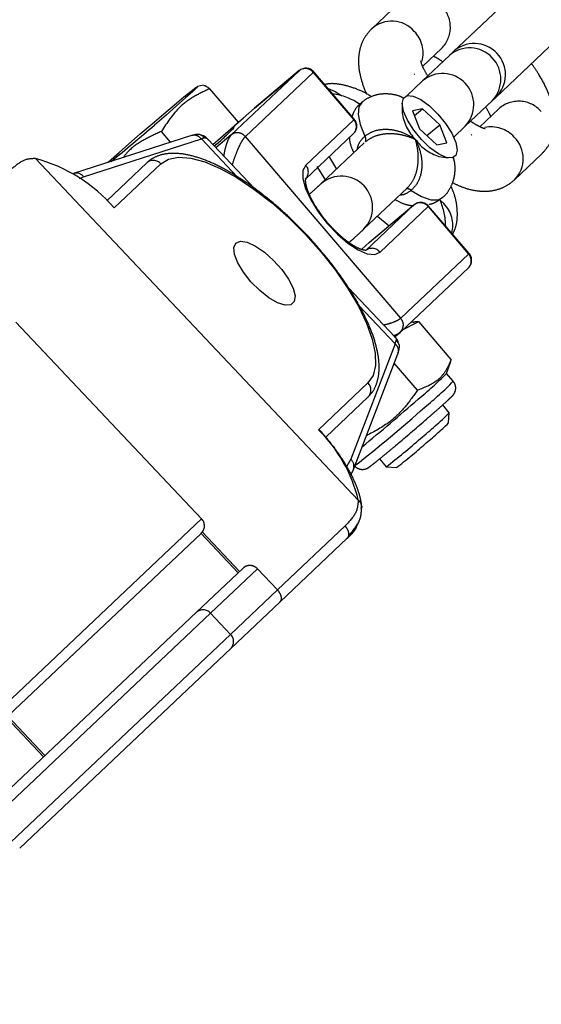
# Model space of a CAD drawing. Header units: metres. Extents: x 104098 to 104607, y 427853 to 428230.
# Tile 72 of 147: x 104263.1383 to 104263.1885, y 428139.3092 to 428139.4039. Entities that reach past the tile are written whole.
import ezdxf

# ---------------------------------------------------------------- set-up
doc = ezdxf.new("R2010")
doc.units = ezdxf.units.M
doc.linetypes.add('DASHED2', pattern=[0.375, 0.25, -0.125])

# ---------------------------------------------------------------- blocks, each defined once
blk = doc.blocks.new('school2')
at = {"color": 252, "linetype": 'DASHED2'}
for p, q in [((107991.6847240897, 456625.0535849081), (107991.6847240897, 456625.0988123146)), ((107991.697154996, 456625.0901001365), (107991.6864044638, 456625.0952502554)), ((107991.686499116, 456625.0945090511), (107991.6868996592, 456625.0943484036)), ((107991.6868996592, 456625.0943484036), (107991.6976299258, 456625.0892079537)), ((107991.6895520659, 456625.0937423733), (107991.6899714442, 456625.0937351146)), ((107991.6899714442, 456625.0937351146), (107991.6909916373, 456625.0937064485)), ((107991.6909916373, 456625.0937064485), (107991.6922540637, 456625.0936598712)), ((107991.6922540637, 456625.0936598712), (107991.69367933, 456625.0935983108)), ((107991.69367933, 456625.0935983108), (107991.6951777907, 456625.0935256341)), ((107991.6951777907, 456625.0935256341), (107991.6966552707, 456625.0934464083)), ((107991.6966552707, 456625.0934464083), (107991.6980190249, 456625.0933656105)), ((107991.6980190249, 456625.0933656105), (107991.6991834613, 456625.0932883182)), ((107991.6952581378, 456625.0910087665), (107991.6953265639, 456625.0923761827)), ((107991.6967380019, 456625.0932120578), (107991.6952645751, 456625.0932797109)), ((107991.6952645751, 456625.0932797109), (107991.6952645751, 456625.0932797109)), ((107991.6980924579, 456625.0931575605), (107991.6967380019, 456625.0932120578)), ((107991.6992428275, 456625.0931196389), (107991.6980924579, 456625.0931575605)), ((107991.6991834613, 456625.0932883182), (107991.7000751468, 456625.0932193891)), ((107991.7001171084, 456625.093100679), (107991.6992428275, 456625.0931196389)), ((107991.7000751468, 456625.0932193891), (107991.7006382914, 456625.0931631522)), ((107991.7006597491, 456625.0931018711), (107991.7001171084, 456625.093100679)), ((107991.7006382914, 456625.0931631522), (107991.700837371, 456625.0931231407)), ((107991.700837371, 456625.0931231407), (107991.7006597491, 456625.0931018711)), ((107991.7013227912, 456625.0928110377), (107991.7008340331, 456625.0931265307)), ((107991.7013289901, 456625.0879260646), (107991.7015399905, 456625.0921507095)), ((107991.6922254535, 456625.0911471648), (107991.6869292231, 456625.0911471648)), ((107991.6869668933, 456625.0901471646), (107991.6931526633, 456625.0901471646)), ((107991.6931526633, 456625.0901471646), (107991.6940023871, 456625.089968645)), ((107991.6940023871, 456625.089968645), (107991.6948311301, 456625.0894374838)), ((107991.6725444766, 456625.0626471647), (107991.6725444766, 456625.0886471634)), ((107991.6948311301, 456625.0894374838), (107991.6956186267, 456625.0885667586)), ((107991.6976299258, 456625.0892079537), (107991.6976299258, 456625.0841964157)), ((107991.6980667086, 456625.0822261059), (107991.6980667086, 456625.0887532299)), ((107991.6956186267, 456625.0885667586), (107991.6963453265, 456625.0873779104)), ((107991.6980667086, 456625.088044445), (107991.7013289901, 456625.0879260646)), ((107991.7005693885, 456625.0878257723), (107991.7008023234, 456625.0879451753)), ((107991.7008218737, 456625.0879444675), (107991.7019400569, 456625.0878940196)), ((107991.7019400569, 456625.0878940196), (107991.7033710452, 456625.0878360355)), ((107991.7033710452, 456625.0878360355), (107991.7089738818, 456625.087510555)), ((107991.7033791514, 456625.0878358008), (107991.7033710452, 456625.0878360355)), ((107991.708981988, 456625.0875103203), (107991.7033791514, 456625.0878358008)), ((107991.6963453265, 456625.0873779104), (107991.6969935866, 456625.0859002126)), ((107991.6999833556, 456625.087510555), (107991.6980667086, 456625.0876218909)), ((107991.7089738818, 456625.087510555), (107991.6999833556, 456625.087510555)), ((107991.7089738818, 456625.087510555), (107991.708981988, 456625.0875103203)), ((107991.6969935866, 456625.0859002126), (107991.6975469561, 456625.0841700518)), ((107991.6997122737, 456625.0634915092), (107991.7008593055, 456625.0864582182)), ((107991.7008593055, 456625.0864582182), (107991.7098498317, 456625.0864582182)), ((107991.7098498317, 456625.0864582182), (107991.7095506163, 456625.0804669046)), ((107991.7096235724, 456625.0804708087), (107991.7099227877, 456625.0864621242)), ((107991.7099051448, 456625.086459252), (107991.7098498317, 456625.0864582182)), ((107991.7099227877, 456625.0864621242), (107991.7099051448, 456625.086459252)), ((107991.7204062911, 456625.0856471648), (107991.7168226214, 456625.0856471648)), ((107991.6975469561, 456625.0841700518), (107991.697992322, 456625.0822300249)), ((107991.7098166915, 456625.0843406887), (107991.7101368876, 456625.0836732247)), ((107991.7101368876, 456625.0836732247), (107991.7102897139, 456625.0829684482)), ((107991.697992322, 456625.0822300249), (107991.6983184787, 456625.0801279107)), ((107991.7107534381, 456625.0810319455), (107991.7101914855, 456625.0805425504)), ((107991.7112629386, 456625.0811528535), (107991.7107534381, 456625.0810319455)), ((107991.6983184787, 456625.0801279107), (107991.6985175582, 456625.0779154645)), ((107991.7026398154, 456625.0802797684), (107991.7021152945, 456625.0797311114)), ((107991.7031822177, 456625.0804669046), (107991.7026398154, 456625.0802797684)), ((107991.7095506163, 456625.0804669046), (107991.7031822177, 456625.0804669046)), ((107991.7095506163, 456625.0804669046), (107991.7096059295, 456625.0804679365)), ((107991.7096059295, 456625.0804679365), (107991.7096235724, 456625.0804708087)), ((107991.7101914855, 456625.0805425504), (107991.7096757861, 456625.0797097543)), ((107991.6923086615, 456625.0789521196), (107991.6927108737, 456625.0794694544)), ((107991.6927108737, 456625.0794694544), (107991.6931526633, 456625.0796471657)), ((107991.6931526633, 456625.0796471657), (107991.6935942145, 456625.0794694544)), ((107991.6935942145, 456625.0794694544), (107991.6939966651, 456625.0789521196)), ((107991.7021152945, 456625.0797311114), (107991.7016451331, 456625.0788583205)), ((107991.7022564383, 456625.0795206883), (107991.708624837, 456625.0795206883)), ((107991.7038629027, 456625.0795301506), (107991.7035815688, 456625.0781631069)), ((107991.7038919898, 456625.0796473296), (107991.7038629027, 456625.0795301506)), ((107991.7053441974, 456625.0794440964), (107991.7050778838, 456625.0781631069)), ((107991.7053630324, 456625.0795206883), (107991.7053441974, 456625.0794440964)), ((107991.7096757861, 456625.0797097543), (107991.7092390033, 456625.0785867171)), ((107991.7168226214, 456625.0796471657), (107991.7167332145, 456625.0796486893)), ((107991.7179036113, 456625.0796471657), (107991.7204062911, 456625.0796471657)), ((107991.6919810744, 456625.0781411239), (107991.6923086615, 456625.0789521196)), ((107991.6939966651, 456625.0789521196), (107991.6943242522, 456625.0781411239)), ((107991.7016451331, 456625.0788583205), (107991.7012608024, 456625.0777208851)), ((107991.7087597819, 456625.0781631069), (107991.7030456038, 456625.0781631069)), ((107991.7140264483, 456625.078428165), (107991.7133972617, 456625.0777685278)), ((107991.7136061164, 456625.0777846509), (107991.7140102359, 456625.0784108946)), ((107991.7140102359, 456625.0784108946), (107991.7144517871, 456625.0786994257)), ((107991.7144517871, 456625.0786994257), (107991.7148876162, 456625.0786220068)), ((107991.7169070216, 456625.0786471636), (107991.7148437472, 456625.0786471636)), ((107991.7148876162, 456625.0786220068), (107991.7152750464, 456625.0781862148)), ((107991.7152750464, 456625.0781862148), (107991.7155761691, 456625.0774347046)), ((107991.7204906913, 456625.0786471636), (107991.7169070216, 456625.0786471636)), ((107991.7209556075, 456625.0786471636), (107991.7204906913, 456625.0786471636)), ((107991.7298083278, 456625.0786471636), (107991.7209556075, 456625.0786471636)), ((107991.6917579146, 456625.0771085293), (107991.6919810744, 456625.0781411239)), ((107991.6943242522, 456625.0781411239), (107991.694547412, 456625.0771085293)), ((107991.6985175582, 456625.0779154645), (107991.6985845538, 456625.075647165)), ((107991.7012608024, 456625.0777208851), (107991.7009890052, 456625.0763963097)), ((107991.7132792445, 456625.0768820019), (107991.7136061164, 456625.0777846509)), ((107991.7142434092, 456625.0772172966), (107991.7135550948, 456625.0754834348)), ((107991.715081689, 456625.0766947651), (107991.7142434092, 456625.0772172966)), ((107991.7155761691, 456625.0774347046), (107991.7157614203, 456625.076441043)), ((107991.6916584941, 456625.075946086), (107991.6917579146, 456625.0771085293)), ((107991.694547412, 456625.0771085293), (107991.6946468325, 456625.075946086)), ((107991.7009890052, 456625.0763963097), (107991.700847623, 456625.0749748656)), ((107991.7130610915, 456625.0757913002), (107991.7132792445, 456625.0768820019)), ((107991.7140595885, 456625.0767541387), (107991.715081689, 456625.0766947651)), ((107991.7152314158, 456625.0744383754), (107991.715081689, 456625.0766947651)), ((107991.7157614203, 456625.076441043), (107991.7158126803, 456625.0753024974)), ((107991.6916918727, 456625.0747570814), (107991.6916584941, 456625.075946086)), ((107991.6946468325, 456625.075946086), (107991.6946134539, 456625.0747570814)), ((107991.6985845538, 456625.075647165), (107991.6985175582, 456625.0733788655)), ((107991.7129735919, 456625.0746193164), (107991.7130610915, 456625.0757913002)), ((107991.7135550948, 456625.0754834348), (107991.7137048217, 456625.0732270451)), ((107991.691854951, 456625.0736471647), (107991.6916918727, 456625.0747570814)), ((107991.6946134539, 456625.0747570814), (107991.6944503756, 456625.0736471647)), ((107991.700847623, 456625.0749748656), (107991.7008469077, 456625.0735534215)), ((107991.7130250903, 456625.0734807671), (107991.7129735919, 456625.0746193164)), ((107991.7136180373, 456625.0745320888), (107991.7152314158, 456625.0744383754)), ((107991.714542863, 456625.0727045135), (107991.7152314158, 456625.0744383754)), ((107991.7158126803, 456625.0753024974), (107991.7157251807, 456625.0741305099)), ((107991.6921334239, 456625.0727149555), (107991.691854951, 456625.0736471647)), ((107991.6944503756, 456625.0736471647), (107991.6941719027, 456625.0727149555)), ((107991.7008469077, 456625.0735534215), (107991.700986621, 456625.0722288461)), ((107991.7132103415, 456625.0724871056), (107991.7130250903, 456625.0734807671)), ((107991.7157251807, 456625.0741305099), (107991.7155072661, 456625.073039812)), ((107991.6925024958, 456625.0720432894), (107991.6921334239, 456625.0727149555)), ((107991.6941719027, 456625.0727149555), (107991.6938028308, 456625.0720432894)), ((107991.6985175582, 456625.0733788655), (107991.6983184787, 456625.0711664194)), ((107991.7135114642, 456625.0717355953), (107991.7132103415, 456625.0724871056)), ((107991.7137048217, 456625.0732270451), (107991.714542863, 456625.0727045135)), ((107991.7155072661, 456625.073039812), (107991.7151801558, 456625.0721371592)), ((107991.7153866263, 456625.0726471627), (107991.7169070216, 456625.0726471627)), ((107991.7169070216, 456625.0726471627), (107991.7204906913, 456625.0726471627)), ((107991.7204906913, 456625.0726471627), (107991.7209556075, 456625.0726471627)), ((107991.7209556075, 456625.0726471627), (107991.7298083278, 456625.0726471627)), ((107991.6929292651, 456625.0716918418), (107991.6925024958, 456625.0720432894)), ((107991.6933760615, 456625.0716918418), (107991.6929292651, 456625.0716918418)), ((107991.6938028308, 456625.0720432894), (107991.6933760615, 456625.0716918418)), ((107991.700986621, 456625.0722288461), (107991.7012572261, 456625.0710914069)), ((107991.7030456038, 456625.0721631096), (107991.7087669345, 456625.0721631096)), ((107991.704821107, 456625.0721631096), (107991.7050087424, 456625.0707253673)), ((107991.7088968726, 456625.0717394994), (107991.7092215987, 456625.0706164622)), ((107991.7130789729, 456625.0722874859), (107991.7136273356, 456625.0715594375)), ((107991.7138988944, 456625.0712998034), (107991.7135114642, 456625.0717355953)), ((107991.7151801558, 456625.0721371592), (107991.7147762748, 456625.0715109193)), ((107991.7168226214, 456625.0716471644), (107991.7167332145, 456625.0716456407)), ((107991.7204062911, 456625.0716471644), (107991.7179036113, 456625.0716471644)), ((107991.6983184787, 456625.0711664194), (107991.697992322, 456625.0690643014)), ((107991.7012572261, 456625.0710914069), (107991.7016403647, 456625.0702186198)), ((107991.7015511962, 456625.0708991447), (107991.7025232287, 456625.0708606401)), ((107991.7025232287, 456625.0708606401), (107991.7081260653, 456625.0705351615)), ((107991.702531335, 456625.0708604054), (107991.7025232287, 456625.0708606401)), ((107991.7081341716, 456625.0705349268), (107991.702531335, 456625.0708604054)), ((107991.7050087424, 456625.0707253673), (107991.7050101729, 456625.0707164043)), ((107991.7092215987, 456625.0706164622), (107991.7096543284, 456625.0697836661)), ((107991.7143347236, 456625.0712223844), (107991.7138988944, 456625.0712998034)), ((107991.7147762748, 456625.0715109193), (107991.7143347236, 456625.0712223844)), ((107991.7016403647, 456625.0702186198), (107991.7021098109, 456625.0696699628)), ((107991.7081260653, 456625.0705351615), (107991.7017579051, 456625.0705351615)), ((107991.7021098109, 456625.0696699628), (107991.7026338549, 456625.0694828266)), ((107991.7081260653, 456625.0705351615), (107991.7081341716, 456625.0705349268)), ((107991.7096543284, 456625.0697836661), (107991.7101671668, 456625.069294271)), ((107991.697992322, 456625.0690643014), (107991.6975469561, 456625.0671242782)), ((107991.6980667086, 456625.062541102), (107991.6980667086, 456625.0690649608)), ((107991.7026338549, 456625.0694828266), (107991.7090020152, 456625.0694828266)), ((107991.7090020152, 456625.0694828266), (107991.7087027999, 456625.0634915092)), ((107991.708775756, 456625.0634954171), (107991.7090749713, 456625.0694867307)), ((107991.7090573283, 456625.0694838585), (107991.7090020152, 456625.0694828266)), ((107991.7090749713, 456625.0694867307), (107991.7090573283, 456625.0694838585)), ((107991.7101671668, 456625.069294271), (107991.7105579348, 456625.0691736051)), ((107991.710305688, 456625.0686471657), (107991.7102689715, 456625.0691318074)), ((107991.6975469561, 456625.0671242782), (107991.6969935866, 456625.0653941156)), ((107991.6976299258, 456625.0670952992), (107991.6976299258, 456625.0620863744)), ((107991.6969935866, 456625.0653941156), (107991.6963453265, 456625.0639164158)), ((107991.7168226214, 456625.0656471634), (107991.7204062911, 456625.0656471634)), ((107991.6963453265, 456625.0639164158), (107991.6956186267, 456625.0627275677)), ((107991.7087027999, 456625.0634915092), (107991.6997122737, 456625.0634915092)), ((107991.7087027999, 456625.0634915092), (107991.708758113, 456625.0634925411)), ((107991.708758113, 456625.0634925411), (107991.708775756, 456625.0634954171)), ((107991.6725444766, 456625.0626471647), (107991.645698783, 456625.0626471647)), ((107991.6976299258, 456625.0620863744), (107991.6868996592, 456625.0569459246)), ((107991.6956186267, 456625.0627275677), (107991.6948311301, 456625.0618568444)), ((107991.6980667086, 456625.0625844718), (107991.6986982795, 456625.0625477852)), ((107991.6985526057, 456625.0625891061), (107991.6987366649, 456625.0625467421)), ((107991.6987855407, 456625.062545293), (107991.7077770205, 456625.062545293)), ((107991.6990091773, 456625.0625941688), (107991.7007555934, 456625.0620538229)), ((107991.7003223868, 456625.0623741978), (107991.7000572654, 456625.062545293)), ((107991.6457450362, 456625.0564471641), (107991.6457450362, 456625.0616471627)), ((107991.64593291, 456625.0564471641), (107991.64593291, 456625.0616471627)), ((107991.6460411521, 456625.0616471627), (107991.6715445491, 456625.0616471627)), ((107991.6715180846, 456625.0616471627), (107991.6715180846, 456625.0564471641)), ((107991.6717061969, 456625.0616603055), (107991.6717061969, 456625.0564471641)), ((107991.6864044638, 456625.0560440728), (107991.697154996, 456625.0611941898)), ((107991.6931526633, 456625.0611471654), (107991.6865918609, 456625.0611471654)), ((107991.6940023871, 456625.0613256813), (107991.6931526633, 456625.0611471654)), ((107991.6948311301, 456625.0618568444), (107991.6940023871, 456625.0613256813)), ((107991.7005162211, 456625.0572605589), (107991.7007555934, 456625.0620538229)), ((107991.6961317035, 456625.0573566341), (107991.696302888, 456625.0607860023)), ((107991.6866106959, 456625.0601471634), (107991.6922254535, 456625.0601471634)), ((107991.6659886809, 456625.0564471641), (107991.6380445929, 456625.0564471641)), ((107991.672174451, 456625.0564471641), (107991.6659886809, 456625.0564471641)), ((107991.6868996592, 456625.0569459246), (107991.6861643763, 456625.056698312)), ((107991.6992146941, 456625.0556140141), (107991.6992642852, 456625.0566103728)), ((107991.6992604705, 456625.0566083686), (107991.7002854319, 456625.0571333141)), ((107991.7002649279, 456625.0571288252), (107991.7005162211, 456625.0572605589)), ((107991.637044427, 456625.0554471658), (107991.6669158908, 456625.0554471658)), ((107991.6669158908, 456625.0554471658), (107991.6669158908, 456625.0526471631)), ((107991.6669158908, 456625.0554471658), (107991.6731393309, 456625.0554471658)), ((107991.6731393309, 456625.0554471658), (107991.6731393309, 456625.0526471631)), ((107991.6859087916, 456625.0558454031), (107991.6864044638, 456625.0560440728)), ((107991.6889240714, 456625.0550578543), (107991.6888751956, 456625.0540782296)), ((107991.696865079, 456625.0536792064), (107991.6969141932, 456625.0546597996)), ((107991.6888759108, 456625.0540765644), (107991.6895399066, 456625.0533429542)), ((107991.6961305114, 456625.0530138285), (107991.6968643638, 456625.0536776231)), ((107991.6669158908, 456625.0526471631), (107991.637044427, 456625.0526471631)), ((107991.6731393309, 456625.0526471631), (107991.6669158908, 456625.0526471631)), ((107991.6820929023, 456625.0526471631), (107991.6731393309, 456625.0526471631)), ((107991.6380445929, 456625.0516471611), (107991.6659886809, 456625.0516471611)), ((107991.6659886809, 456625.0516471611), (107991.6725494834, 456625.0516471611)), ((107991.6725494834, 456625.0516471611), (107991.6814289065, 456625.0516471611))]:
    blk.add_line(p, q, dxfattribs=at)
for centre, radius, start, end in [((107963.1760300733, 457111.1270218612), 478.5421874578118, 270.128471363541, 276.2285906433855), ((107963.1760300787, 457111.1270218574), 478.5421874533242, 270.128471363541, 276.2285906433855), ((107963.1760076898, 457111.1274265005), 478.6425921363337, 270.1284688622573, 276.2273076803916), ((107963.1760076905, 457111.1274265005), 480.8925921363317, 270.1284688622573, 276.1986169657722), ((107991.6719475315, 456625.0908825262), 0.01503735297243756, 357.1969836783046, 31.82586440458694), ((107991.6859898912, 456625.094435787), 0.0009139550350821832, 354.5135575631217, 63.04169062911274), ((107991.7031629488, 456625.2705639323), 0.1774600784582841, 265.694218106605, 267.4490429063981), ((107991.6921876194, 456625.0901822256), 0.000965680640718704, 357.919306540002, 87.75465182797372), ((107991.6996281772, 456625.1130221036), 0.02521390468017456, 266.4494656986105, 272.1392942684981), ((107991.7088783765, 456625.0865403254), 0.0009749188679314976, 355.1688587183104, 84.37815393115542), ((107991.7089239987, 456625.0865120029), 0.001000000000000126, 357.141026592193, 86.67531003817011), ((107991.7167224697, 456625.0827463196), 0.002902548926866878, 358.0423096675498, 88.03675774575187), ((107991.704790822, 456625.0797526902), 0.006359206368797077, 12.38211149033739, 38.25797190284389), ((107991.7166089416, 456625.0825958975), 0.003014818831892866, 301.8045156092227, 0.9743594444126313), ((107991.7203231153, 456625.0825321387), 0.002886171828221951, 271.6514193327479, 2.284072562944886), ((107991.7022228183, 456625.0804795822), 0.0009594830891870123, 272.008037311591, 359.2429308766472), ((107991.7086247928, 456625.0805206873), 0.001000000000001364, 270, 357.141026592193), ((107991.7085909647, 456625.0804798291), 0.0009597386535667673, 272.0225737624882, 359.2283954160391), ((107991.7028950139, 456625.075163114), 0.003003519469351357, 272.7737106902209, 87.22173580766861), ((107991.7087288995, 456625.0786383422), 0.0005127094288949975, 290.7113040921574, 354.2210581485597), ((107991.7167508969, 456625.0756471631), 0.003004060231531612, 272.9790744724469, 87.02092552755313), ((107991.7203345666, 456625.0756471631), 0.003004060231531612, 272.9790744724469, 87.02092552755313), ((107991.7209556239, 456625.0756471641), 0.003000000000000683, 270, 90), ((107991.7296521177, 456625.0756471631), 0.003004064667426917, 272.9806991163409, 87.01930088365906), ((107991.7170229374, 456625.0751711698), 0.00446002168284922, 144.3829824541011, 182.1769194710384), ((107991.7167952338, 456625.0743952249), 0.004272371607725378, 171.8383984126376, 209.5604599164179), ((107991.7083991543, 456625.0717305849), 0.0004977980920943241, 1.026097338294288, 60.32825838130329), ((107991.7203231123, 456625.0687621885), 0.002886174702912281, 357.7159841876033, 88.34852306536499), ((107991.7166069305, 456625.0686973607), 0.003016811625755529, 359.0466443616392, 58.18999427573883), ((107991.7016622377, 456625.0695647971), 0.0009750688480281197, 355.177657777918, 84.36945330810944), ((107991.7080308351, 456625.069565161), 0.0009746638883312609, 355.1541822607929, 84.39293090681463), ((107991.7080762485, 456625.0695366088), 0.0009999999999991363, 357.141026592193, 86.67531003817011), ((107991.7040684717, 456625.0714107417), 0.006606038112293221, 317.6271725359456, 339.8195788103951), ((107991.7073046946, 456625.0685882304), 0.003001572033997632, 302.180800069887, 1.125065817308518), ((107991.7167223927, 456625.0685480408), 0.002902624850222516, 271.988256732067, 1.957039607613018), ((107991.7077434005, 456625.0635041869), 0.0009594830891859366, 272.008037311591, 359.2429308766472), ((107991.7077770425, 456625.0635452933), 0.001000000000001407, 270, 357.141026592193), ((107991.6715445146, 456625.0626471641), 0.001000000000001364, 270, 0), ((107991.6724556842, 456625.0606268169), 0.01414575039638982, 330.1447245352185, 2.10808921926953), ((107991.6921876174, 456625.0611121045), 0.0009656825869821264, 272.2454591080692, 2.080690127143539), ((107991.6659508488, 456625.0554822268), 0.000965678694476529, 357.9192998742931, 87.75476276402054), ((107991.6859898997, 456625.0568585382), 0.0009139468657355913, 296.9579737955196, 5.486680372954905), ((107991.7054494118, 456625.3057654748), 0.2492793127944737, 266.1075965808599, 267.7312949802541), ((107991.6981260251, 456625.0920882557), 0.03549801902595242, 265.8893622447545, 271.8313694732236), ((107991.699790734, 456625.1967181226), 0.1410994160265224, 264.7063297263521, 268.2702461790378), ((107991.6979819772, 456625.0881519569), 0.03256128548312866, 265.6841721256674, 272.1696430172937), ((107991.705384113, 456625.3046369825), 0.2501263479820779, 266.8255582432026, 267.6372013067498), ((107991.6943855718, 456625.1029799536), 0.04921120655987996, 263.570879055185, 268.561341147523), ((107991.6960380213, 456625.0901723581), 0.03650252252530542, 265.4621705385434, 271.298293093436), ((107991.6659508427, 456625.0526121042), 0.000965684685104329, 272.245583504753, 2.080566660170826), ((107991.6942071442, 456625.095688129), 0.04260160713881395, 263.7103110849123, 268.4652258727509), ((107991.6956793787, 456625.0907134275), 0.03770229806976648, 266.0254675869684, 270.6855974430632)]:
    blk.add_arc(centre, radius, start, end, dxfattribs=at)
for centre, major_axis, ratio, start_param, end_param in [((107991.6920667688, 456625.0892079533), (0.005999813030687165, -0.0003426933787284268), 0.1382186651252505, 0.2142963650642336, 0.3918669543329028), ((107991.6920667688, 456625.062086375), (0.005999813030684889, 0.0003426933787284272), 0.1382186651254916, 5.891318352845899, 6.068888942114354)]:
    blk.add_ellipse(centre, major_axis=major_axis, ratio=ratio, start_param=start_param, end_param=end_param, dxfattribs=at)
for points, knots in [([(107991.6847240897, 456625.0988123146), (107991.6844494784, 456625.0990557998), (107991.6838926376, 456625.0995495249), (107991.68293623, 456625.0996143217), (107991.6824514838, 456625.0996471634)], [0, 0, 0, 0, 0.4931593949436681, 1, 1, 1, 1]), ([(107991.6953265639, 456625.0923761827), (107991.6947505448, 456625.0925712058), (107991.6935860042, 456625.0929654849), (107991.6920944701, 456625.0932518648), (107991.6912180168, 456625.0931126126), (107991.6909542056, 456625.0930706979)], [0, 0, 0, 0, 0.4062293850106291, 0.821275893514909, 0.9999999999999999, 0.9999999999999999, 0.9999999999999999, 0.9999999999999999]), ([(107991.7015399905, 456625.0921507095), (107991.7010093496, 456625.0923364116), (107991.6999365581, 456625.0927118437), (107991.6978311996, 456625.0929749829), (107991.6962963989, 456625.0926080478), (107991.6953265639, 456625.0923761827)], [0, 0, 0, 0, 0.2648620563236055, 0.5354689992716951, 0.9999999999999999, 0.9999999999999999, 0.9999999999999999, 0.9999999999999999]), ([(107991.7013206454, 456625.0927715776), (107991.7013381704, 456625.092770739), (107991.7014230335, 456625.0927666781), (107991.7014882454, 456625.0924232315), (107991.7015399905, 456625.0921507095)], [0, 0, 0, 0, 0.2065085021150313, 1, 1, 1, 1]), ([(107991.6985878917, 456625.0735806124), (107991.6986091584, 456625.0739241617), (107991.698675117, 456625.0749896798), (107991.6986565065, 456625.0768107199), (107991.6985369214, 456625.0789848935), (107991.6982920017, 456625.0810945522), (107991.6979334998, 456625.0830955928), (107991.6974639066, 456625.0849509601), (107991.6968881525, 456625.086626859), (107991.6962089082, 456625.0880939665), (107991.695424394, 456625.0893253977), (107991.6945686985, 456625.0902468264), (107991.6936589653, 456625.0908489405), (107991.6928693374, 456625.0911155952), (107991.6923893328, 456625.0911391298), (107991.6922254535, 456625.0911471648)], [0, 0, 0, 0, 0.04042704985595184, 0.1253844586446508, 0.2103532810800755, 0.2953995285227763, 0.3806334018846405, 0.4661905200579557, 0.5522476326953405, 0.6390573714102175, 0.7269048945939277, 0.815823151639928, 0.891896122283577, 0.963092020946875, 1, 1, 1, 1]), ([(107991.6976299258, 456625.0892079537), (107991.6976243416, 456625.0893361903), (107991.6976131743, 456625.0895926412), (107991.6974282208, 456625.0899236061), (107991.6972294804, 456625.0900467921), (107991.6971325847, 456625.0901068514)], [0, 0, 0, 0, 0.3388597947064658, 0.677661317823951, 0.9999999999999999, 0.9999999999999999, 0.9999999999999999, 0.9999999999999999]), ([(107991.6976480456, 456625.0897756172), (107991.6975958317, 456625.0898185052), (107991.6974918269, 456625.0899039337), (107991.6973433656, 456625.0899872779), (107991.6972694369, 456625.0900287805)], [0, 0, 0, 0, 0.5020345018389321, 1, 1, 1, 1]), ([(107991.6979393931, 456625.0890494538), (107991.6979282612, 456625.0891736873), (107991.6979059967, 456625.0894221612), (107991.6977752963, 456625.0896769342), (107991.6976579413, 456625.0897571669), (107991.6976423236, 456625.0897678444)], [0, 0, 0, 0, 0.4643442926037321, 0.9287142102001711, 1, 1, 1, 1]), ([(107991.6980559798, 456625.0886439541), (107991.6980627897, 456625.0888634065), (107991.6980716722, 456625.0891496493), (107991.6979180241, 456625.0893626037), (107991.6978821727, 456625.0894122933)], [0, 0, 0, 0, 0.7666653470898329, 1, 1, 1, 1]), ([(107991.6979393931, 456625.0890494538), (107991.6980053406, 456625.0889920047), (107991.6980845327, 456625.0889230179), (107991.6980572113, 456625.0887775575), (107991.698052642, 456625.0887532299)], [0, 0, 0, 0, 0.8327542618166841, 1, 1, 1, 1]), ([(107991.6999833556, 456625.087510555), (107991.6998463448, 456625.0874930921), (107991.6995673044, 456625.0874575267), (107991.6989737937, 456625.0871635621), (107991.6984601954, 456625.0868501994), (107991.6981423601, 456625.0866029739), (107991.6980667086, 456625.086544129)], [0, 0, 0, 0, 0.2930100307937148, 0.5967531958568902, 0.9040188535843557, 1, 1, 1, 1]), ([(107991.7008593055, 456625.0864582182), (107991.7008518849, 456625.0865898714), (107991.7008370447, 456625.0868531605), (107991.7006393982, 456625.087195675), (107991.7003450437, 456625.0874443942), (107991.7001039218, 456625.0874885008), (107991.6999833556, 456625.087510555)], [0, 0, 0, 0, 0.2500312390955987, 0.5000294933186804, 0.750003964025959, 1, 1, 1, 1]), ([(107991.6980667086, 456625.0853341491), (107991.6980846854, 456625.0853451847), (107991.6984179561, 456625.0855497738), (107991.6990085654, 456625.0858355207), (107991.6997894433, 456625.0861940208), (107991.7004328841, 456625.0864149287), (107991.7007188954, 456625.086443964), (107991.7008593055, 456625.0864582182)], [0, 0, 0, 0, 0.01523572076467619, 0.2824555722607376, 0.5263456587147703, 0.7674713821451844, 1, 1, 1, 1]), ([(107991.7123124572, 456625.0809114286), (107991.7122821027, 456625.08103165), (107991.712115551, 456625.0816912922), (107991.7116886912, 456625.0826771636), (107991.7110101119, 456625.0837810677), (107991.7103950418, 456625.084505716), (107991.7099561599, 456625.0847822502), (107991.7098424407, 456625.0848539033)], [0, 0, 0, 0, 0.07109430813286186, 0.3900869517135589, 0.6771978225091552, 0.9163582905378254, 0.9999999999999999, 0.9999999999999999, 0.9999999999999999, 0.9999999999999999]), ([(107991.7168226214, 456625.0856471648), (107991.7164685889, 456625.0856188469), (107991.715763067, 456625.0855624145), (107991.7148033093, 456625.0851369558), (107991.7139818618, 456625.0845282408), (107991.7132772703, 456625.0837367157), (107991.7126702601, 456625.0827101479), (107991.7123004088, 456625.0819254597), (107991.7121614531, 456625.0814246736), (107991.712159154, 456625.081416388)], [0, 0, 0, 0, 0.149909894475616, 0.2987428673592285, 0.4470486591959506, 0.6053755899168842, 0.7856073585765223, 0.996452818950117, 1, 1, 1, 1]), ([(107991.7112696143, 456625.0811247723), (107991.7111842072, 456625.0811380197), (107991.7107657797, 456625.081202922), (107991.7101956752, 456625.0810964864), (107991.7097865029, 456625.080892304), (107991.7096736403, 456625.080835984)], [0, 0, 0, 0, 0.1566318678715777, 0.7673725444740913, 0.9999999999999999, 0.9999999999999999, 0.9999999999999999, 0.9999999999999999]), ([(107991.7144727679, 456625.0786471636), (107991.7144246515, 456625.0787827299), (107991.7142696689, 456625.0792193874), (107991.7138201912, 456625.0798575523), (107991.7131236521, 456625.0805301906), (107991.7122555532, 456625.08099234), (107991.7115344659, 456625.0811494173), (107991.7111341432, 456625.0811573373), (107991.7110619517, 456625.0811587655)], [0, 0, 0, 0, 0.0987908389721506, 0.3182044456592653, 0.5294527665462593, 0.7405819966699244, 0.9532183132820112, 0.9999999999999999, 0.9999999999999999, 0.9999999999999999, 0.9999999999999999]), ([(107991.7176148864, 456625.0786471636), (107991.7176819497, 456625.0789234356), (107991.717810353, 456625.0794524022), (107991.7180048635, 456625.0799385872), (107991.7181439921, 456625.0801664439), (107991.7181250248, 456625.0801432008), (107991.7181196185, 456625.0801365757)], [0, 0, 0, 0, 0.3246541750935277, 0.6216022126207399, 0.8921437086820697, 1, 1, 1, 1]), ([(107991.7009687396, 456625.0756238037), (107991.7010183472, 456625.0760238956), (107991.7011175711, 456625.0768241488), (107991.7013873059, 456625.0778863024), (107991.7017162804, 456625.0787414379), (107991.7020451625, 456625.0793068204), (107991.7022988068, 456625.0795245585), (107991.7022868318, 456625.0795177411), (107991.7022826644, 456625.0795153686)], [0, 0, 0, 0, 0.1887917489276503, 0.3776162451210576, 0.5625701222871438, 0.7407667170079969, 0.9097856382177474, 1, 1, 1, 1]), ([(107991.7080690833, 456625.0795206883), (107991.7080325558, 456625.0794768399), (107991.7077842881, 456625.079178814), (107991.707553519, 456625.0787282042), (107991.7074081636, 456625.0782834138), (107991.7073688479, 456625.0781631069)], [0, 0, 0, 0, 0.1117824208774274, 0.7597549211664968, 1, 1, 1, 1]), ([(107991.7193250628, 456625.0796471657), (107991.7193647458, 456625.0795467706), (107991.7194651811, 456625.0792926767), (107991.7195574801, 456625.0788904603), (107991.7196133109, 456625.0786471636)], [0, 0, 0, 0, 0.3951100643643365, 1, 1, 1, 1]), ([(107991.7030725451, 456625.0781631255), (107991.702968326, 456625.0781634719), (107991.7026810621, 456625.0781644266), (107991.7021718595, 456625.0781722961), (107991.7016760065, 456625.0781864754), (107991.7015259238, 456625.0781907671)], [0, 0, 0, 0, 0.2841964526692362, 0.7833436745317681, 1, 1, 1, 1]), ([(107991.7078244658, 456625.0781631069), (107991.7080142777, 456625.078289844), (107991.7084214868, 456625.0785617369), (107991.7089544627, 456625.0785780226), (107991.7092390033, 456625.0785867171)], [0, 0, 0, 0, 0.4661287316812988, 1, 1, 1, 1]), ([(107991.7092390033, 456625.0785867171), (107991.7095268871, 456625.0785407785), (107991.7101045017, 456625.0784486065), (107991.7109230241, 456625.077950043), (107991.711628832, 456625.0772350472), (107991.7121888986, 456625.0762907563), (107991.7124419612, 456625.0755199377), (107991.7125461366, 456625.0750868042), (107991.7125653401, 456625.0750051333), (107991.7125661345, 456625.0750017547)], [0, 0, 0, 0, 0.1663854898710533, 0.3338384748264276, 0.509856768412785, 0.7081556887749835, 0.9445820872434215, 0.9977075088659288, 1, 1, 1, 1]), ([(107991.7125661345, 456625.0750017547), (107991.7125650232, 456625.0750042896), (107991.7125380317, 456625.0750658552), (107991.7123811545, 456625.0754035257), (107991.7120492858, 456625.076046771), (107991.7114060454, 456625.0768882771), (107991.7106443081, 456625.0775511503), (107991.7097873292, 456625.0780242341), (107991.7092009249, 456625.0781141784), (107991.708910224, 456625.0781587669)], [0, 0, 0, 0, 0.002248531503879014, 0.05461166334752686, 0.2925218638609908, 0.4937833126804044, 0.6707250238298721, 0.8367670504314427, 1, 1, 1, 1]), ([(107991.7017650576, 456625.0705367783), (107991.7017654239, 456625.0705352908), (107991.7017663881, 456625.0705313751), (107991.7015427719, 456625.0707896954), (107991.7012962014, 456625.0713577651), (107991.7010779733, 456625.0721761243), (107991.7009299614, 456625.0732096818), (107991.7008955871, 456625.0743809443), (107991.7009054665, 456625.0752220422), (107991.7009681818, 456625.0756202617), (107991.7009687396, 456625.0756238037)], [0, 0, 0, 0, 0.08734694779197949, 0.2299336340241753, 0.3703786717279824, 0.51889295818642, 0.6749545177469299, 0.8356312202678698, 0.9985379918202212, 0.9999999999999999, 0.9999999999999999, 0.9999999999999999, 0.9999999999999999]), ([(107991.7086110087, 456625.0721674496), (107991.7089045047, 456625.0721789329), (107991.7094965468, 456625.0722020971), (107991.7103962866, 456625.0725865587), (107991.711220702, 456625.0731782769), (107991.7119459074, 456625.0739710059), (107991.7123402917, 456625.0746010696), (107991.7125320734, 456625.0749377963), (107991.7125647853, 456625.0749992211), (107991.7125661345, 456625.0750017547)], [0, 0, 0, 0, 0.1632215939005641, 0.3292517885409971, 0.5062057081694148, 0.7074962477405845, 0.945360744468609, 0.9977462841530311, 1, 1, 1, 1]), ([(107991.7125661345, 456625.0750017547), (107991.7125650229, 456625.0749983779), (107991.7125383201, 456625.0749172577), (107991.7123883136, 456625.0744835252), (107991.7120618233, 456625.0737271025), (107991.7114085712, 456625.0728319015), (107991.7106354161, 456625.0721880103), (107991.7097712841, 456625.0717783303), (107991.7091876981, 456625.0717524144), (107991.7088968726, 456625.0717394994)], [0, 0, 0, 0, 0.002306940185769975, 0.0554178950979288, 0.2918161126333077, 0.4901446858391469, 0.666113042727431, 0.833610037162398, 1, 1, 1, 1]), ([(107991.6922254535, 456625.0601471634), (107991.6924344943, 456625.0601601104), (107991.6929690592, 456625.0601932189), (107991.6937970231, 456625.0605173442), (107991.6946653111, 456625.0611405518), (107991.6954777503, 456625.0620467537), (107991.6962327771, 456625.0632454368), (107991.6969087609, 456625.0647179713), (107991.6974852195, 456625.066415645), (107991.6979543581, 456625.0682912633), (107991.6983044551, 456625.0703099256), (107991.6985199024, 456625.0720890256), (107991.6985705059, 456625.0731991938), (107991.6985878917, 456625.0735806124)], [0, 0, 0, 0, 0.05610077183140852, 0.1434624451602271, 0.2333236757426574, 0.3300370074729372, 0.4326531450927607, 0.5369890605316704, 0.6405307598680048, 0.7431949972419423, 0.8452181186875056, 0.9468218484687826, 1, 1, 1, 1]), ([(107991.7181234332, 456625.0711557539), (107991.7181239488, 456625.0711543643), (107991.7181253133, 456625.0711506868), (107991.7179743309, 456625.0714261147), (107991.7177868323, 456625.0719199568), (107991.7176714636, 456625.0724099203), (107991.7176156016, 456625.0726471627)], [0, 0, 0, 0, 0.1623495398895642, 0.4296493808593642, 0.7238337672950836, 1, 1, 1, 1]), ([(107991.7196140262, 456625.0726471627), (107991.7195469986, 456625.0723605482), (107991.7194524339, 456625.0719561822), (107991.7193537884, 456625.0717168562), (107991.7193250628, 456625.0716471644)], [0, 0, 0, 0, 0.7087998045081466, 1, 1, 1, 1]), ([(107991.7204062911, 456625.0656471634), (107991.7207603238, 456625.0656754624), (107991.7214658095, 456625.0657318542), (107991.7224255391, 456625.0661575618), (107991.7232474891, 456625.0667654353), (107991.7239493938, 456625.0675600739), (107991.724567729, 456625.0685734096), (107991.7250941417, 456625.069855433), (107991.7254853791, 456625.0712375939), (107991.7256327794, 456625.0722326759), (107991.7256941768, 456625.0726471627)], [0, 0, 0, 0, 0.1086384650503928, 0.2164853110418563, 0.3239620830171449, 0.4386771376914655, 0.5692915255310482, 0.7220880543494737, 0.8842398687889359, 0.9999999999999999, 0.9999999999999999, 0.9999999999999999, 0.9999999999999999]), ([(107991.7010924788, 456625.0722003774), (107991.701194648, 456625.0721971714), (107991.7017220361, 456625.0721806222), (107991.7024038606, 456625.072166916), (107991.7028700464, 456625.0721643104), (107991.7030808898, 456625.072163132)], [0, 0, 0, 0, 0.116299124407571, 0.6003255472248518, 0.9999999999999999, 0.9999999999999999, 0.9999999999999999, 0.9999999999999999]), ([(107991.7071480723, 456625.0721631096), (107991.7072701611, 456625.071812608), (107991.7074729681, 456625.0712303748), (107991.7078558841, 456625.0707381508), (107991.7080082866, 456625.0705422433)], [0, 0, 0, 0, 0.6019951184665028, 1, 1, 1, 1]), ([(107991.7088968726, 456625.0717394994), (107991.7086112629, 456625.0717757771), (107991.7081834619, 456625.0718301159), (107991.7078764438, 456625.0720800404), (107991.7077743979, 456625.0721631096)], [0, 0, 0, 0, 0.6676228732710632, 1, 1, 1, 1]), ([(107991.7105424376, 456625.0691887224), (107991.7105786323, 456625.0691817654), (107991.7109516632, 456625.0691100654), (107991.7116561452, 456625.069254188), (107991.7125316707, 456625.069605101), (107991.7132426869, 456625.0701555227), (107991.7137435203, 456625.0707135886), (107991.7139607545, 456625.0711174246), (107991.7140409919, 456625.071266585)], [0, 0, 0, 0, 0.02494325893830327, 0.2570713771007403, 0.4675246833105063, 0.669858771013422, 0.8780595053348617, 1, 1, 1, 1]), ([(107991.7088975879, 456625.065934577), (107991.7091032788, 456625.0660113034), (107991.7096319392, 456625.0662085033), (107991.7103435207, 456625.0667722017), (107991.711046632, 456625.0675602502), (107991.7115975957, 456625.0684356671), (107991.7118629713, 456625.0691190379), (107991.7119796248, 456625.0694194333)], [0, 0, 0, 0, 0.1307028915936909, 0.3359284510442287, 0.5549876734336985, 0.8043819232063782, 1, 1, 1, 1]), ([(107991.7092356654, 456625.0695629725), (107991.709395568, 456625.0694751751), (107991.7097982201, 456625.0692540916), (107991.7102643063, 456625.0692160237), (107991.7105452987, 456625.0691930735)], [0, 0, 0, 0, 0.3971234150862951, 1, 1, 1, 1]), ([(107991.712299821, 456625.0695538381), (107991.7124216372, 456625.0692272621), (107991.7127070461, 456625.0684621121), (107991.7133128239, 456625.0675083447), (107991.7140955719, 456625.0666542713), (107991.7149905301, 456625.0660512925), (107991.7159234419, 456625.0657029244), (107991.7165505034, 456625.0656640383), (107991.7168226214, 456625.0656471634)], [0, 0, 0, 0, 0.1602835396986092, 0.3755356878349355, 0.554856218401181, 0.7195435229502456, 0.878293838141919, 1, 1, 1, 1]), ([(107991.6997122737, 456625.0634915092), (107991.6995730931, 456625.0635081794), (107991.6992896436, 456625.0635421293), (107991.6987111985, 456625.0637744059), (107991.6982683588, 456625.0640211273), (107991.6980667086, 456625.0641334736)], [0, 0, 0, 0, 0.3444488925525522, 0.7014901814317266, 1, 1, 1, 1]), ([(107991.699112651, 456625.0626136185), (107991.6992154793, 456625.0626682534), (107991.6994274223, 456625.0627808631), (107991.6996504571, 456625.0631036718), (107991.699691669, 456625.0633622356), (107991.6997122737, 456625.0634915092)], [0, 0, 0, 0, 0.3202941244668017, 0.6601687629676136, 1, 1, 1, 1]), ([(107991.6976299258, 456625.0620863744), (107991.6976243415, 456625.0619581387), (107991.6976131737, 456625.061701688), (107991.6974282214, 456625.0613707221), (107991.6972294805, 456625.061247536), (107991.6971325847, 456625.0611874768)], [0, 0, 0, 0, 0.3388583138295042, 0.6776612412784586, 1, 1, 1, 1]), ([(107991.6979393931, 456625.0622448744), (107991.6979281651, 456625.062120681), (107991.6979057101, 456625.0618723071), (107991.6977750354, 456625.0616175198), (107991.697657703, 456625.0615373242), (107991.6976420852, 456625.0615266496)], [0, 0, 0, 0, 0.4643762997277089, 0.9287043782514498, 1, 1, 1, 1]), ([(107991.6978819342, 456625.0618818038), (107991.6979179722, 456625.0619316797), (107991.6980718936, 456625.0621447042), (107991.6980628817, 456625.0624310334), (107991.6980559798, 456625.0626503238)], [0, 0, 0, 0, 0.2341318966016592, 1, 1, 1, 1]), ([(107991.698052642, 456625.062541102), (107991.6980572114, 456625.0625167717), (107991.6980845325, 456625.0623712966), (107991.6980053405, 456625.0623023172), (107991.6979393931, 456625.0622448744)], [0, 0, 0, 0, 0.1672474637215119, 1, 1, 1, 1]), ([(107991.6980667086, 456625.062775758), (107991.6981504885, 456625.0627260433), (107991.6983397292, 456625.0626137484), (107991.6984764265, 456625.0625979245), (107991.6985526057, 456625.0625891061)], [0, 0, 0, 0, 0.4427157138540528, 1, 1, 1, 1]), ([(107991.6985166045, 456625.0625765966), (107991.6986188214, 456625.0625682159), (107991.6988257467, 456625.0625512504), (107991.6990178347, 456625.062590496), (107991.6991150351, 456625.0626103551)], [0, 0, 0, 0, 0.4939793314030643, 1, 1, 1, 1]), ([(107991.6987366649, 456625.0625467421), (107991.6988635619, 456625.0625426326), (107991.6989977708, 456625.0625382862), (107991.6991067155, 456625.0626097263), (107991.699112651, 456625.0626136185)], [0, 0, 0, 0, 0.9455185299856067, 1, 1, 1, 1]), ([(107991.7007555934, 456625.0620538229), (107991.7006361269, 456625.062157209), (107991.7004894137, 456625.0622841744), (107991.7003348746, 456625.0623570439), (107991.7003061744, 456625.0623705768)], [0, 0, 0, 0, 0.8142852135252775, 1, 1, 1, 1]), ([(107991.6865918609, 456625.0611471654), (107991.6866327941, 456625.0610313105), (107991.6866770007, 456625.0609061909), (107991.686651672, 456625.0607922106), (107991.6866497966, 456625.0607837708)], [0, 0, 0, 0, 0.9259540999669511, 1, 1, 1, 1]), ([(107991.6972694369, 456625.0612655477), (107991.6973433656, 456625.0613070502), (107991.6974918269, 456625.0613903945), (107991.6975958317, 456625.0614758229), (107991.6976480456, 456625.061518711)], [0, 0, 0, 0, 0.4979654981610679, 1, 1, 1, 1]), ([(107991.6976420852, 456625.0615266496), (107991.6975648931, 456625.0614505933), (107991.6974711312, 456625.061358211), (107991.697345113, 456625.0613334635), (107991.6973228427, 456625.06132909)], [0, 0, 0, 0, 0.8232770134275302, 0.9999999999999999, 0.9999999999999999, 0.9999999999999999, 0.9999999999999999]), ([(107991.6845948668, 456625.0529823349), (107991.6847131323, 456625.0531509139), (107991.6850589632, 456625.053643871), (107991.6855392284, 456625.054648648), (107991.6860053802, 456625.0560452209), (107991.6863499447, 456625.0576124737), (107991.6865741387, 456625.0592077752), (107991.6866260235, 456625.0602885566), (107991.6866497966, 456625.0607837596)], [0, 0, 0, 0, 0.09854620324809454, 0.28816806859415, 0.4763537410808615, 0.6616616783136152, 0.844976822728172, 1, 1, 1, 1]), ([(107991.6961317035, 456625.0573566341), (107991.6954766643, 456625.057225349), (107991.6941523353, 456625.0569599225), (107991.6919039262, 456625.0568910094), (107991.6903963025, 456625.0573138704), (107991.689550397, 456625.0575511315)], [0, 0, 0, 0, 0.300488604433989, 0.6075144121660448, 0.9999999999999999, 0.9999999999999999, 0.9999999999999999, 0.9999999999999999]), ([(107991.7005162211, 456625.0572605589), (107991.7001275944, 456625.0571027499), (107991.6993419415, 456625.056783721), (107991.6978402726, 456625.0566299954), (107991.6967932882, 456625.0570752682), (107991.6961317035, 456625.0573566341)], [0, 0, 0, 0, 0.264877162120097, 0.5354792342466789, 1, 1, 1, 1]), ([(107991.6731393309, 456625.0554471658), (107991.673127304, 456625.0555662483), (107991.6731083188, 456625.0557542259), (107991.6729905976, 456625.0559894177), (107991.6728486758, 456625.0561729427), (107991.6726628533, 456625.0563176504), (107991.6724308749, 456625.0564245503), (107991.6722674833, 456625.0564389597), (107991.672174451, 456625.0564471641)], [0, 0, 0, 0, 0.2262538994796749, 0.3571531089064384, 0.4997136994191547, 0.6723986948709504, 0.8134694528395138, 1, 1, 1, 1]), ([(107991.6867437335, 456625.056244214), (107991.6867378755, 456625.0562115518), (107991.6867110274, 456625.0560618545), (107991.686787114, 456625.0558141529), (107991.6869333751, 456625.0555610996), (107991.6871075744, 456625.0553925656), (107991.6872717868, 456625.0552910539), (107991.68740105, 456625.0552372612), (107991.6874994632, 456625.0552077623), (107991.6876064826, 456625.0551838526), (107991.6877893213, 456625.0551558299), (107991.6881624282, 456625.0551169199), (107991.6889075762, 456625.0550573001), (107991.6898766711, 456625.0549917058), (107991.6907896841, 456625.0549353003), (107991.6913764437, 456625.0549034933), (107991.6915395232, 456625.0548946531)], [0, 0, 0, 0, 0.01254063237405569, 0.05747621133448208, 0.0933995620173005, 0.1238891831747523, 0.1498447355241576, 0.1709081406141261, 0.1908374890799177, 0.2191300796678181, 0.2824874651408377, 0.4528253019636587, 0.609179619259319, 0.7739567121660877, 0.9371752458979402, 1, 1, 1, 1]), ([(107991.6950812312, 456625.0547226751), (107991.6952827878, 456625.054714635), (107991.6958707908, 456625.0546911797), (107991.6967285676, 456625.0546624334), (107991.6975336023, 456625.054643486), (107991.6979869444, 456625.0546420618), (107991.6981985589, 456625.0546501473), (107991.6983304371, 456625.0546624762), (107991.6984706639, 456625.0546904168), (107991.69865159, 456625.0547529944), (107991.6988744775, 456625.0548901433), (107991.6990800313, 456625.0551303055), (107991.6992040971, 456625.0553914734), (107991.6991996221, 456625.0555636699), (107991.6991982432, 456625.0556167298)], [0, 0, 0, 0, 0.09474521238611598, 0.276401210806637, 0.4589063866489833, 0.6434256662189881, 0.7404128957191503, 0.7887205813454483, 0.8154239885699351, 0.843548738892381, 0.8827495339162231, 0.9274573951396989, 0.977647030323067, 1, 1, 1, 1]), ([(107991.6847240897, 456625.0535849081), (107991.684409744, 456625.0533067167), (107991.6837779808, 456625.0527476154), (107991.6826564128, 456625.0526807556), (107991.6820929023, 456625.0526471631)], [0, 0, 0, 0, 0.4975689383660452, 0.9999999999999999, 0.9999999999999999, 0.9999999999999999, 0.9999999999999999]), ([(107991.6845798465, 456625.0529708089), (107991.6846361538, 456625.0530573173), (107991.6847527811, 456625.0532364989), (107991.6847338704, 456625.0534661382), (107991.6847240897, 456625.0535849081)], [0, 0, 0, 0, 0.4827979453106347, 1, 1, 1, 1]), ([(107991.6725494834, 456625.0516471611), (107991.672614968, 456625.0516580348), (107991.6727457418, 456625.0516797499), (107991.6729066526, 456625.0518386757), (107991.6730167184, 456625.0520307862), (107991.6730835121, 456625.052211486), (107991.6731300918, 456625.0524195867), (107991.6731362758, 456625.0525719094), (107991.6731393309, 456625.0526471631)], [0, 0, 0, 0, 0.2515259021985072, 0.5023012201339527, 0.6317778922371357, 0.7537616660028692, 0.8783480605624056, 0.9999999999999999, 0.9999999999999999, 0.9999999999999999, 0.9999999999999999]), ([(107991.6816830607, 456625.0517232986), (107991.6822940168, 456625.0517843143), (107991.6835206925, 456625.0519068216), (107991.6842287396, 456625.0526136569), (107991.684584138, 456625.052968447)], [0, 0, 0, 0, 0.4980582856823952, 1, 1, 1, 1]), ([(107991.6816854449, 456625.0517255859), (107991.6817607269, 456625.0517889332), (107991.6819121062, 456625.0519163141), (107991.682062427, 456625.0522561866), (107991.6820827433, 456625.0525168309), (107991.6820929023, 456625.0526471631)], [0, 0, 0, 0, 0.3309263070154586, 0.6654373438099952, 1, 1, 1, 1]), ([(107991.6843779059, 456625.0528104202), (107991.6844550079, 456625.0528467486), (107991.6845391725, 456625.0528864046), (107991.6845766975, 456625.0529642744), (107991.6845798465, 456625.0529708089)], [0, 0, 0, 0, 0.9160850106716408, 1, 1, 1, 1]), ([(107991.6814289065, 456625.0516471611), (107991.6820609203, 456625.0516568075), (107991.6827178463, 456625.0516668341), (107991.6831020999, 456625.0519870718), (107991.6831166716, 456625.0519992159)], [0, 0, 0, 0, 0.9620777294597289, 1, 1, 1, 1]), ([(107991.6814289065, 456625.0516471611), (107991.6815192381, 456625.0516500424), (107991.6816105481, 456625.0516529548), (107991.6816846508, 456625.0517248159), (107991.6816854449, 456625.0517255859)], [0, 0, 0, 0, 0.9892841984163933, 0.9999999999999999, 0.9999999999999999, 0.9999999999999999, 0.9999999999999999])]:
    blk.add_open_spline(points, degree=3, knots=knots, dxfattribs=at)

msp = doc.modelspace()

# ---------------------------------------------------------------- block references
at = {"rotation": 43.40342385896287}
msp.add_blockref('school2', (339564.7790640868, 22181.48214643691), dxfattribs=at)

doc.saveas('drawing.dxf')
